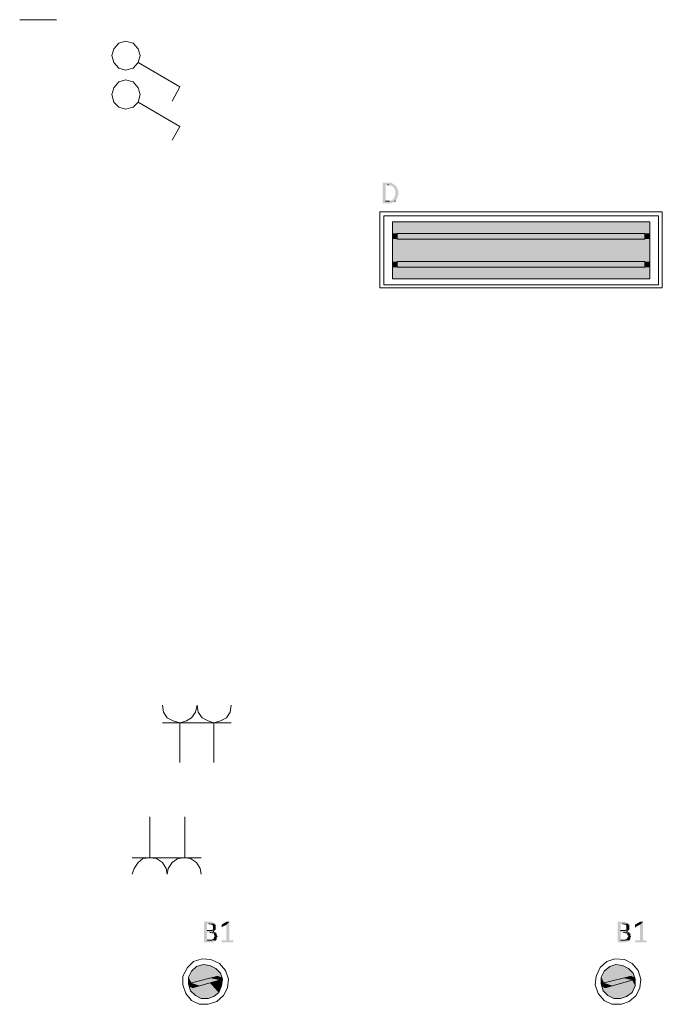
# Model space of a CAD drawing. Header units: millimetres. Extents: x -197899 to 120983, y -4228 to 45370.
# Tile 45 of 200: x -162576 to -159773, y 5756 to 10048. Entities that reach past the tile are written whole.
import ezdxf

# ---------------------------------------------------------------- set-up
doc = ezdxf.new("R2010")
doc.units = ezdxf.units.MM
for name, color, linetype in [('AL63----', 7, 'Continuous'), ('PDF_Geometry', 8, 'Continuous'), ('PDF_Solid Fills', 8, 'Continuous')]:
    doc.layers.add(name, color=color, linetype=linetype)

# ---------------------------------------------------------------- blocks, each defined once
blk = doc.blocks.new('A$C01523A58')
at = {"layer": 'PDF_Solid Fills'}
for color, points in [(7, [(1206.5, -19816.2), (1181.1, -19816.2), (1181.1, -19820.4), (1181.1, -19900.9), (1181.1, -19905.1), (1219.2, -19905.1), (1223.4, -19900.9), (1231.9, -19900.9), (1231.9, -19896.7), (1236.1, -19896.7), (1193.8, -19896.7), (1193.8, -19824.7), (1231.9, -19824.7), (1227.6, -19820.4), (1223.4, -19820.4), (1219.2, -19816.2)]), (7, [(1231.9, -19824.7), (1202.2, -19824.7), (1206.5, -19824.7), (1210.7, -19828.9), (1223.4, -19828.9), (1223.4, -19833.2), (1227.6, -19833.2), (1227.6, -19837.4), (1231.9, -19837.4), (1231.9, -19845.8), (1231.9, -19845.8), (1236.1, -19850.1), (1236.1, -19858.6), (1236.1, -19867.1), (1236.1, -19871.3), (1236.1, -19871.3), (1231.9, -19875.5), (1231.9, -19884), (1227.6, -19884), (1227.6, -19888.2), (1223.4, -19888.2), (1223.4, -19892.5), (1214.9, -19892.5), (1210.7, -19896.7), (1193.8, -19896.7), (1236.1, -19896.7), (1236.1, -19892.5), (1240.3, -19892.5), (1240.3, -19888.2), (1240.3, -19888.2), (1244.6, -19884), (1244.6, -19879.7), (1244.6, -19875.5), (1244.6, -19875.5), (1248.8, -19871.3), (1248.8, -19867.1), (1248.8, -19858.6), (1248.8, -19854.3), (1248.8, -19850.1), (1244.6, -19845.8), (1244.6, -19841.6), (1244.6, -19837.4), (1240.3, -19833.2), (1240.3, -19828.9), (1236.1, -19828.9)]), (1, [(1223.4, -19985.6), (1223.4, -20036.4), (2345.3, -20036.4)]), (1, [(1223.4, -19985.6), (2345.3, -19985.6), (2345.3, -20036.4)]), (1, [(1223.4, -20036.4), (1223.4, -20061.7), (1244.6, -20061.7)]), (1, [(1223.4, -20036.4), (1244.6, -20036.4), (1244.6, -20061.7)]), (51, [(1244.6, -20036.4), (1244.6, -20061.7), (2324.1, -20061.7)]), (51, [(1244.6, -20036.4), (2324.1, -20036.4), (2324.1, -20061.7)]), (1, [(2324.1, -20036.4), (2324.1, -20061.7), (2345.3, -20061.7)]), (1, [(2324.1, -20036.4), (2345.3, -20036.4), (2345.3, -20061.7)]), (1, [(1223.4, -20061.7), (1223.4, -20159.2), (2345.3, -20159.2)]), (1, [(1223.4, -20061.7), (2345.3, -20061.7), (2345.3, -20159.2)]), (1, [(1223.4, -20159.2), (1223.4, -20184.5), (1244.6, -20184.5)]), (1, [(1223.4, -20159.2), (1244.6, -20159.2), (1244.6, -20184.5)]), (51, [(1244.6, -20159.2), (1244.6, -20184.5), (2324.1, -20184.5)]), (51, [(1244.6, -20159.2), (2324.1, -20159.2), (2324.1, -20184.5)]), (1, [(2324.1, -20159.2), (2324.1, -20184.5), (2345.3, -20184.5)]), (1, [(2324.1, -20159.2), (2345.3, -20159.2), (2345.3, -20184.5)]), (1, [(1223.4, -20184.5), (1223.4, -20235.3), (2345.3, -20235.3)]), (1, [(1223.4, -20184.5), (2345.3, -20184.5), (2345.3, -20235.3)]), (7, [(427.6, -23037.8), (402.2, -23037.8), (402.2, -23042), (402.2, -23122.4), (402.2, -23126.7), (440.2, -23126.7), (444.5, -23122.4), (448.7, -23122.4), (448.7, -23118.3), (453, -23118.3), (414.8, -23118.3), (414.8, -23084.4), (453, -23084.4), (448.7, -23080.1), (440.2, -23080.1), (444.5, -23080.1), (444.5, -23075.9), (414.8, -23075.9), (414.8, -23046.2), (448.7, -23046.2), (444.5, -23042), (440.2, -23042), (436, -23037.8)]), (7, [(448.7, -23046.2), (423.3, -23046.2), (427.6, -23046.2), (431.8, -23050.5), (436, -23050.5), (440.2, -23054.7), (440.2, -23063.2), (440.2, -23071.6), (436, -23071.6), (436, -23075.9), (414.8, -23075.9), (448.7, -23075.9), (453, -23071.6), (453, -23067.5), (453, -23059), (453, -23054.7), (453, -23050.5), (448.7, -23050.5)]), (7, [(512.2, -23037.8), (499.5, -23050.5), (499.5, -23118.3), (478.4, -23118.3), (478.4, -23122.4), (478.4, -23126.7), (529.2, -23126.7), (529.2, -23122.4), (529.2, -23118.3), (512.2, -23118.3)]), (7, [(503.8, -23037.8), (499.5, -23037.8), (478.4, -23050.5), (478.4, -23054.7), (478.4, -23059), (478.4, -23063.2), (482.5, -23059), (499.5, -23050.5), (512.2, -23037.8), (508, -23037.8)]), (7, [(2230.9, -23037.8), (2205.6, -23037.8), (2205.6, -23042), (2205.6, -23122.4), (2205.6, -23126.7), (2243.6, -23126.7), (2247.9, -23122.4), (2252.1, -23122.4), (2252.1, -23118.3), (2256.3, -23118.3), (2218.2, -23118.3), (2218.2, -23084.4), (2256.3, -23084.4), (2252.1, -23080.1), (2243.6, -23080.1), (2247.9, -23080.1), (2247.9, -23075.9), (2218.2, -23075.9), (2218.2, -23046.2), (2252.1, -23046.2), (2247.9, -23042), (2243.6, -23042), (2239.4, -23037.8)]), (7, [(2252.1, -23046.2), (2226.7, -23046.2), (2230.9, -23046.2), (2235.2, -23050.5), (2239.4, -23050.5), (2243.6, -23054.7), (2243.6, -23063.2), (2243.6, -23071.6), (2239.4, -23071.6), (2239.4, -23075.9), (2218.2, -23075.9), (2252.1, -23075.9), (2256.3, -23071.6), (2256.3, -23067.5), (2256.3, -23059), (2256.3, -23054.7), (2256.3, -23050.5), (2252.1, -23050.5)]), (7, [(2315.6, -23037.8), (2302.9, -23050.5), (2302.9, -23118.3), (2281.7, -23118.3), (2281.7, -23122.4), (2281.7, -23126.7), (2332.5, -23126.7), (2332.5, -23122.4), (2332.5, -23118.3), (2315.6, -23118.3)]), (7, [(2307.1, -23037.8), (2302.9, -23037.8), (2281.7, -23050.5), (2281.7, -23054.7), (2281.7, -23059), (2281.7, -23063.2), (2286, -23059), (2302.9, -23050.5), (2315.6, -23037.8), (2311.4, -23037.8)]), (7, [(453, -23084.4), (427.6, -23084.4), (431.8, -23084.4), (436, -23088.6), (444.5, -23088.6), (444.5, -23097), (448.7, -23097), (448.7, -23101.3), (448.7, -23101.3), (444.5, -23105.5), (444.5, -23109.8), (444.5, -23109.8), (440.2, -23114), (436, -23114), (436, -23118.3), (414.8, -23118.3), (453, -23118.3), (457.2, -23114), (457.2, -23109.8), (457.2, -23105.5), (457.2, -23105.5), (461.4, -23101.3), (461.4, -23101.3), (457.2, -23097), (457.2, -23092.9), (457.2, -23088.6), (453, -23088.6)]), (7, [(2256.3, -23084.4), (2230.9, -23084.4), (2235.2, -23084.4), (2239.4, -23088.6), (2247.9, -23088.6), (2247.9, -23097), (2252.1, -23097), (2252.1, -23101.3), (2252.1, -23101.3), (2247.9, -23105.5), (2247.9, -23109.8), (2247.9, -23109.8), (2243.6, -23114), (2239.4, -23114), (2239.4, -23118.3), (2218.2, -23118.3), (2256.3, -23118.3), (2260.6, -23114), (2260.6, -23109.8), (2260.6, -23105.5), (2260.6, -23105.5), (2264.8, -23101.3), (2264.8, -23101.3), (2260.6, -23097), (2260.6, -23092.9), (2260.6, -23088.6), (2256.3, -23088.6)]), (1, [(347.1, -23253.7), (334.4, -23279.1), (389.4, -23296)]), (1, [(355.6, -23245.2), (347.1, -23253.7), (444.5, -23279.1)]), (1, [(347.1, -23253.7), (444.5, -23279.1), (389.4, -23296)]), (1, [(368.3, -23232.5), (355.6, -23245.2), (478.4, -23279.1)]), (1, [(355.6, -23245.2), (461.4, -23274.9), (444.5, -23279.1)]), (1, [(397.9, -23224.1), (368.3, -23232.5), (474.1, -23262.2)]), (1, [(368.3, -23232.5), (474.1, -23262.2), (478.4, -23279.1)]), (1, [(427.6, -23228.3), (397.9, -23224.1), (453, -23241)]), (1, [(397.9, -23224.1), (453, -23241), (474.1, -23262.2)]), (1, [(2146.3, -23253.7), (2133.5, -23279.1), (2188.6, -23296)]), (1, [(2159, -23245.2), (2146.3, -23253.7), (2243.6, -23279.1)]), (1, [(2146.3, -23253.7), (2243.6, -23279.1), (2188.6, -23296)]), (1, [(2171.7, -23232.5), (2159, -23245.2), (2277.5, -23279.1)]), (1, [(2159, -23245.2), (2264.8, -23274.9), (2243.6, -23279.1)]), (1, [(2197.1, -23224.1), (2171.7, -23232.5), (2273.3, -23262.2)]), (1, [(2171.7, -23232.5), (2273.3, -23262.2), (2277.5, -23279.1)]), (1, [(2226.7, -23228.3), (2197.1, -23224.1), (2252.1, -23241)]), (1, [(2197.1, -23224.1), (2252.1, -23241), (2273.3, -23262.2)]), (1, [(334.4, -23279.1), (334.4, -23300.3), (347.1, -23304.5)]), (1, [(334.4, -23279.1), (389.4, -23296), (347.1, -23304.5)]), (1, [(334.4, -23300.3), (334.4, -23308.8), (351.3, -23312.9)]), (1, [(334.4, -23300.3), (347.1, -23304.5), (351.3, -23312.9)]), (1, [(334.4, -23308.8), (338.6, -23321.4), (351.3, -23325.7)]), (1, [(334.4, -23308.8), (351.3, -23312.9), (351.3, -23325.7)]), (51, [(427.6, -23283.3), (347.1, -23304.5), (385.2, -23317.2)]), (51, [(347.1, -23304.5), (385.2, -23317.2), (351.3, -23325.7)]), (1, [(427.6, -23304.5), (372.5, -23321.4), (465.6, -23346.8)]), (51, [(427.6, -23283.3), (469.9, -23291.8), (385.2, -23317.2)]), (51, [(461.4, -23274.9), (427.6, -23283.3), (469.9, -23291.8)]), (1, [(469.9, -23291.8), (427.6, -23304.5), (478.4, -23317.2)]), (1, [(427.6, -23304.5), (478.4, -23317.2), (465.6, -23346.8)]), (1, [(461.4, -23274.9), (465.6, -23283.3), (482.5, -23287.5)]), (1, [(461.4, -23274.9), (478.4, -23279.1), (482.5, -23287.5)]), (1, [(465.6, -23283.3), (469.9, -23291.8), (482.5, -23296)]), (1, [(465.6, -23283.3), (482.5, -23287.5), (482.5, -23296)]), (1, [(469.9, -23291.8), (482.5, -23296), (478.4, -23317.2)]), (1, [(2133.5, -23279.1), (2133.5, -23300.3), (2146.3, -23304.5)]), (1, [(2133.5, -23279.1), (2188.6, -23296), (2146.3, -23304.5)]), (1, [(2133.5, -23300.3), (2133.5, -23308.8), (2150.5, -23312.9)]), (1, [(2133.5, -23300.3), (2146.3, -23304.5), (2150.5, -23312.9)]), (1, [(2133.5, -23308.8), (2137.8, -23321.4), (2150.5, -23325.7)]), (1, [(2133.5, -23308.8), (2150.5, -23312.9), (2150.5, -23325.7)]), (51, [(2230.9, -23283.3), (2146.3, -23304.5), (2184.4, -23317.2)]), (51, [(2146.3, -23304.5), (2184.4, -23317.2), (2150.5, -23325.7)]), (1, [(2226.7, -23304.5), (2171.7, -23321.4), (2269, -23346.8)]), (51, [(2230.9, -23283.3), (2269, -23291.8), (2184.4, -23317.2)]), (1, [(2269, -23291.8), (2226.7, -23304.5), (2281.7, -23317.2)]), (1, [(2226.7, -23304.5), (2281.7, -23317.2), (2269, -23346.8)]), (51, [(2264.8, -23274.9), (2230.9, -23283.3), (2269, -23291.8)]), (1, [(2264.8, -23274.9), (2264.8, -23283.3), (2281.7, -23287.5)]), (1, [(2264.8, -23274.9), (2277.5, -23279.1), (2281.7, -23287.5)]), (1, [(2264.8, -23283.3), (2269, -23291.8), (2281.7, -23296)]), (1, [(2264.8, -23283.3), (2281.7, -23287.5), (2281.7, -23296)]), (1, [(2269, -23291.8), (2281.7, -23296), (2281.7, -23317.2)]), (1, [(338.6, -23321.4), (342.9, -23338.3), (444.5, -23363.7)]), (1, [(338.6, -23321.4), (457.2, -23351.1), (444.5, -23363.7)]), (1, [(342.9, -23338.3), (364, -23359.6), (419.1, -23372.2)]), (1, [(342.9, -23338.3), (444.5, -23363.7), (419.1, -23372.2)]), (1, [(372.5, -23321.4), (351.3, -23325.7), (457.2, -23351.1)]), (1, [(372.5, -23321.4), (465.6, -23346.8), (457.2, -23351.1)]), (1, [(2137.8, -23321.4), (2142, -23338.3), (2243.6, -23363.7)]), (1, [(2137.8, -23321.4), (2256.3, -23351.1), (2243.6, -23363.7)]), (1, [(2142, -23338.3), (2163.2, -23359.6), (2218.2, -23372.2)]), (1, [(2142, -23338.3), (2243.6, -23363.7), (2218.2, -23372.2)]), (1, [(2171.7, -23321.4), (2150.5, -23325.7), (2256.3, -23351.1)]), (1, [(2171.7, -23321.4), (2269, -23346.8), (2256.3, -23351.1)]), (1, [(364, -23359.6), (419.1, -23372.2), (389.4, -23372.2)]), (1, [(2163.2, -23359.6), (2218.2, -23372.2), (2188.6, -23372.2)])]:
    blk.add_hatch(color=color, dxfattribs=at).paths.add_polyline_path(points)
at = {"layer": 'PDF_Geometry', "color": 7, "lineweight": 18, "true_color": 0xeeeeee}
blk.add_lwpolyline([(-402.2, -19105), (-241.3, -19105)], dxfattribs=at)
at = {"layer": 'PDF_Geometry', "color": 1, "lineweight": 18}
for points in [[(59.2, -19325.2), (93.1, -19316.7), (114.3, -19291.3), (122.7, -19261.6), (114.3, -19232.1), (93.1, -19206.7), (59.2, -19198.2), (29.6, -19206.7), (8.4, -19232.1), (0, -19261.6), (8.4, -19291.3), (29.6, -19316.7), (59.2, -19325.2)], [(114.3, -19291.3), (296.3, -19397.1)], [(59.2, -19494.5), (93.1, -19486), (114.3, -19464.9), (122.7, -19431), (114.3, -19401.4), (93.1, -19376), (59.2, -19367.5), (29.6, -19376), (8.4, -19401.4), (0, -19431), (8.4, -19464.9), (29.6, -19486), (59.2, -19494.5)], [(296.3, -19397.1), (262.5, -19460.6)], [(114.3, -19464.9), (296.3, -19570.7)], [(296.3, -19570.7), (262.5, -19630)], [(220.1, -22093.8), (224.3, -22123.4), (241.3, -22148.8), (266.7, -22161.5), (296.3, -22170), (325.9, -22161.5), (347.1, -22148.8), (364, -22123.4), (372.5, -22093.8)], [(372.5, -22093.8), (376.8, -22123.4), (393.7, -22148.8), (419.1, -22161.5), (444.5, -22170), (474.1, -22161.5), (499.5, -22148.8), (516.4, -22123.4), (520.7, -22093.8)], [(220.1, -22170), (520.7, -22170)], [(296.3, -22343.6), (296.3, -22170)], [(444.5, -22343.6), (444.5, -22170)], [(165.1, -22580.6), (165.1, -22758.4)], [(317.5, -22580.6), (317.5, -22758.4)], [(389.4, -22758.4), (88.9, -22758.4)], [(241.3, -22830.3), (237.1, -22804.9), (220.1, -22779.5), (194.7, -22762.6), (165.1, -22758.4), (135.5, -22762.6), (114.3, -22779.5), (97.3, -22804.9), (88.9, -22830.3)], [(389.4, -22830.3), (385.2, -22804.9), (368.3, -22779.5), (342.9, -22762.6), (317.5, -22758.4), (287.9, -22762.6), (262.5, -22779.5), (245.5, -22804.9), (241.3, -22830.3)]]:
    blk.add_lwpolyline(points, dxfattribs=at)
at = {"layer": 'PDF_Geometry', "color": 7, "lineweight": 0}
for points in [[(1202.2, -19824.7), (1206.5, -19824.7)], [(1210.7, -19896.7), (1193.8, -19896.7)], [(1231.9, -19896.7), (1236.1, -19896.7)], [(423.3, -23046.2), (427.6, -23046.2)], [(2226.7, -23046.2), (2230.9, -23046.2)], [(436, -23075.9), (414.8, -23075.9)], [(427.6, -23084.4), (431.8, -23084.4)], [(440.2, -23080.1), (444.5, -23080.1)], [(2239.4, -23075.9), (2218.2, -23075.9)], [(2230.9, -23084.4), (2235.2, -23084.4)], [(2243.6, -23080.1), (2247.9, -23080.1)], [(436, -23118.3), (414.8, -23118.3)], [(448.7, -23118.3), (453, -23118.3)], [(2239.4, -23118.3), (2218.2, -23118.3)], [(2252.1, -23118.3), (2256.3, -23118.3)]]:
    blk.add_lwpolyline(points, dxfattribs=at)
at = {"layer": 'PDF_Geometry', "color": 7, "lineweight": 13}
for points in [[(1168.4, -20273.4), (2400.2, -20273.4), (2400.2, -19943.2)], [(1168.4, -20273.4), (1168.4, -19943.2), (2400.2, -19943.2)], [(2383.3, -20260.7), (2383.3, -19960.2), (1185.3, -19960.2), (1185.3, -20260.7), (2383.3, -20260.7)], [(2345.3, -20235.3), (2345.3, -19985.6), (1223.4, -19985.6), (1223.4, -20235.3), (2345.3, -20235.3)], [(503.8, -23325.7), (508, -23287.5), (495.3, -23249.5), (469.9, -23219.8), (431.8, -23202.9), (393.7, -23198.7), (355.6, -23211.4), (330.2, -23236.8), (309, -23274.9), (309, -23312.9), (321.7, -23351.1), (347.1, -23380.7), (381, -23397.6), (419.1, -23397.6), (457.2, -23384.9), (486.8, -23359.6), (503.8, -23325.7)], [(2302.9, -23325.7), (2307.1, -23287.5), (2294.5, -23249.5), (2269, -23219.8), (2235.2, -23202.9), (2192.8, -23198.7), (2159, -23211.4), (2129.4, -23236.8), (2112.4, -23274.9), (2108.1, -23312.9), (2120.9, -23351.1), (2146.3, -23380.7), (2180.2, -23397.6), (2222.5, -23397.6), (2256.3, -23384.9), (2286, -23359.6), (2302.9, -23325.7)], [(478.4, -23317.2), (482.5, -23287.5), (474.1, -23262.2), (453, -23241), (427.6, -23228.3), (397.9, -23224.1), (368.3, -23232.5), (347.1, -23253.7), (334.4, -23279.1), (334.4, -23308.8), (342.9, -23338.3), (364, -23359.6), (389.4, -23372.2), (419.1, -23372.2), (444.5, -23363.7), (465.6, -23346.8), (478.4, -23317.2)], [(2281.7, -23317.2), (2281.7, -23287.5), (2273.3, -23262.2), (2252.1, -23241), (2226.7, -23228.3), (2197.1, -23224.1), (2171.7, -23232.5), (2146.3, -23253.7), (2133.5, -23279.1), (2133.5, -23308.8), (2142, -23338.3), (2163.2, -23359.6), (2188.6, -23372.2), (2218.2, -23372.2), (2243.6, -23363.7), (2269, -23346.8), (2281.7, -23317.2)], [(461.4, -23274.9), (347.1, -23304.5), (351.3, -23325.7)], [(351.3, -23325.7), (469.9, -23291.8)], [(469.9, -23291.8), (461.4, -23274.9)], [(2264.8, -23274.9), (2146.3, -23304.5), (2150.5, -23325.7)], [(2150.5, -23325.7), (2269, -23291.8)], [(2269, -23291.8), (2264.8, -23274.9)]]:
    blk.add_lwpolyline(points, dxfattribs=at)
at = {"layer": 'PDF_Geometry', "color": 51, "lineweight": 18}
for points in [[(2324.1, -20036.4), (1244.6, -20036.4), (1244.6, -20061.7)], [(2324.1, -20061.7), (2324.1, -20036.4)], [(2324.1, -20061.7), (1244.6, -20061.7)], [(2324.1, -20159.2), (1244.6, -20159.2)], [(2324.1, -20184.5), (1244.6, -20184.5), (1244.6, -20159.2)], [(2324.1, -20159.2), (2324.1, -20184.5)]]:
    blk.add_lwpolyline(points, dxfattribs=at)

msp = doc.modelspace()

# ---------------------------------------------------------------- block references
at = {"layer": 'AL63----'}
msp.add_blockref('A$C01523A58', (-162173.6, 29153.2), dxfattribs=at)

doc.saveas('drawing.dxf')
